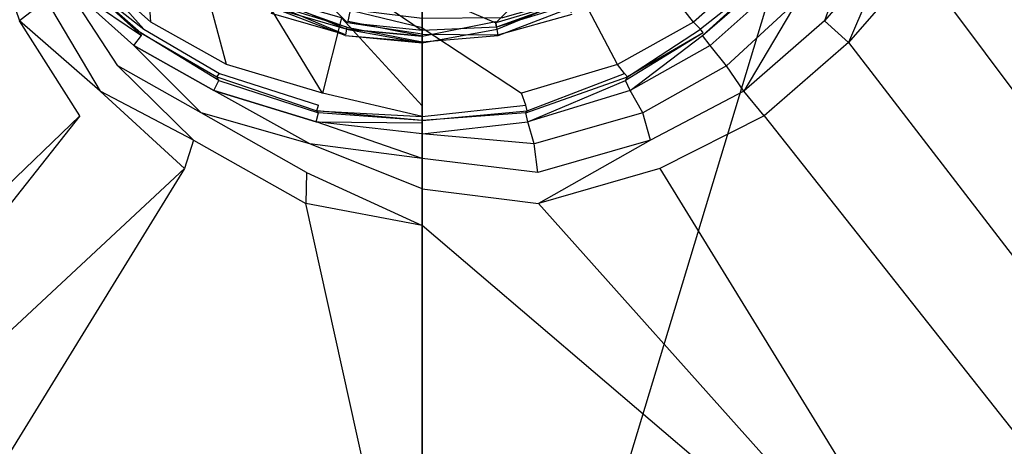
# Model space of a CAD drawing. Extents: x 0 to 1, y -1 to 0.
# Tile 5 of 16: x 0.4427 to 0.5829, y -0.6131 to -0.5524. Entities that reach past the tile are written whole.
import ezdxf

# ---------------------------------------------------------------- set-up
doc = ezdxf.new("R2010")
doc.units = 0
doc.layers.add('L0_ABLAUF_INF_0___REPLACEMTFORE', color=7, linetype='CONTINUOUS')
doc.layers.add('L1_WANNE_0_N_6228J5____REPLACEM', color=7, linetype='CONTINUOUS')

msp = doc.modelspace()

# ---------------------------------------------------------------- linework, layer by layer
at = {"layer": 'L0_ABLAUF_INF_0___REPLACEMTFORE', "color": 8}
for points, invisible_edges in [([(0.489389, -0.55285, 0.025146), (0.481388, -0.54465, 0.025676), (0.479288, -0.54985, 0.025146), (0.489389, -0.55285, 0.025146)], 13), ([(0.481388, -0.54465, 0.025676), (0.489389, -0.55285, 0.025146), (0.490489, -0.54745, 0.025676), (0.481388, -0.54465, 0.025676)], 14), ([(0.510489, -0.55285, 0.025146), (0.518489, -0.54465, 0.025676), (0.509489, -0.54745, 0.025676), (0.510489, -0.55285, 0.025146)], 13), ([(0.518489, -0.54465, 0.025676), (0.510489, -0.55285, 0.025146), (0.520589, -0.54985, 0.025146), (0.518489, -0.54465, 0.025676)], 14), ([(0.499989, -0.55395, 0.025146), (0.490489, -0.54745, 0.025676), (0.489389, -0.55285, 0.025146), (0.499989, -0.55395, 0.025146)], 13), ([(0.490489, -0.54745, 0.025676), (0.499989, -0.55395, 0.025146), (0.499989, -0.54835, 0.025676), (0.490489, -0.54745, 0.025676)], 14), ([(0.499989, -0.54835, 0.025676), (0.510489, -0.55285, 0.025146), (0.509489, -0.54745, 0.025676), (0.499989, -0.54835, 0.025676)], 14), ([(0.510489, -0.55285, 0.025146), (0.499989, -0.54835, 0.025676), (0.499989, -0.55395, 0.025146), (0.510489, -0.55285, 0.025146)], 13), ([(0.489089, -0.55455, 0.024191), (0.479088, -0.55035, 0.02504), (0.478688, -0.55135, 0.024191), (0.489089, -0.55455, 0.024191)], 14), ([(0.479388, -0.54965, 0.021963), (0.489189, -0.55375, 0.021751), (0.478888, -0.55075, 0.021751), (0.479388, -0.54965, 0.021963)], 13), ([(0.489289, -0.55345, 0.02504), (0.479288, -0.54985, 0.025146), (0.479088, -0.55035, 0.02504), (0.489289, -0.55345, 0.02504)], 13), ([(0.489289, -0.55345, 0.02504), (0.479088, -0.55035, 0.02504), (0.489089, -0.55455, 0.024191), (0.489289, -0.55345, 0.02504)], 14), ([(0.479288, -0.54985, 0.025146), (0.489289, -0.55345, 0.02504), (0.489389, -0.55285, 0.025146), (0.479288, -0.54985, 0.025146)], 14), ([(0.489189, -0.55375, 0.021751), (0.479388, -0.54965, 0.021963), (0.489489, -0.55265, 0.021963), (0.489189, -0.55375, 0.021751)], 14), ([(0.520589, -0.54965, 0.021963), (0.510689, -0.55375, 0.021751), (0.510489, -0.55265, 0.021963), (0.520589, -0.54965, 0.021963)], 13), ([(0.510589, -0.55345, 0.02504), (0.520589, -0.54985, 0.025146), (0.510489, -0.55285, 0.025146), (0.510589, -0.55345, 0.02504)], 13), ([(0.520589, -0.54985, 0.025146), (0.510589, -0.55345, 0.02504), (0.520889, -0.55035, 0.02504), (0.520589, -0.54985, 0.025146)], 14), ([(0.520889, -0.55035, 0.02504), (0.510589, -0.55345, 0.02504), (0.510789, -0.55455, 0.024191), (0.520889, -0.55035, 0.02504)], 14), ([(0.510689, -0.55375, 0.021751), (0.520589, -0.54965, 0.021963), (0.520989, -0.55075, 0.021751), (0.510689, -0.55375, 0.021751)], 14), ([(0.521289, -0.55145, 0.024191), (0.520889, -0.55035, 0.02504), (0.510789, -0.55455, 0.024191), (0.521289, -0.55145, 0.024191)], 14), ([(0.478584, -0.551544, 0.02297), (0.478888, -0.55075, 0.021751), (0.489034, -0.554674, 0.02297), (0.478584, -0.551544, 0.02297)], 14), ([(0.478688, -0.55135, 0.024191), (0.478584, -0.551544, 0.02297), (0.489089, -0.55455, 0.024191), (0.478688, -0.55135, 0.024191)], 14), ([(0.489089, -0.55455, 0.024191), (0.478584, -0.551544, 0.02297), (0.489034, -0.554674, 0.02297), (0.489089, -0.55455, 0.024191)], 14), ([(0.489034, -0.554674, 0.02297), (0.478888, -0.55075, 0.021751), (0.489189, -0.55375, 0.021751), (0.489034, -0.554674, 0.02297)], 14), ([(0.520989, -0.55075, 0.021751), (0.510843, -0.554674, 0.02297), (0.510689, -0.55375, 0.021751), (0.520989, -0.55075, 0.021751)], 13), ([(0.510789, -0.55455, 0.024191), (0.521344, -0.551594, 0.02297), (0.521289, -0.55145, 0.024191), (0.510789, -0.55455, 0.024191)], 14), ([(0.521344, -0.551594, 0.02297), (0.510789, -0.55455, 0.024191), (0.510843, -0.554674, 0.02297), (0.521344, -0.551594, 0.02297)], 13), ([(0.510843, -0.554674, 0.02297), (0.520989, -0.55075, 0.021751), (0.521344, -0.551594, 0.02297), (0.510843, -0.554674, 0.02297)], 14), ([(0.499989, -0.55555, 0.024191), (0.489289, -0.55345, 0.02504), (0.489089, -0.55455, 0.024191), (0.499989, -0.55555, 0.024191)], 13), ([(0.489489, -0.55265, 0.021963), (0.499989, -0.55475, 0.021751), (0.489189, -0.55375, 0.021751), (0.489489, -0.55265, 0.021963)], 13), ([(0.499989, -0.55445, 0.02504), (0.489389, -0.55285, 0.025146), (0.489289, -0.55345, 0.02504), (0.499989, -0.55445, 0.02504)], 14), ([(0.489289, -0.55345, 0.02504), (0.499989, -0.55555, 0.024191), (0.499989, -0.55445, 0.02504), (0.489289, -0.55345, 0.02504)], 14), ([(0.499989, -0.55395, 0.025146), (0.489389, -0.55285, 0.025146), (0.499989, -0.55445, 0.02504), (0.499989, -0.55395, 0.025146)], 14), ([(0.499989, -0.55475, 0.021751), (0.489489, -0.55265, 0.021963), (0.499989, -0.55365, 0.021963), (0.499989, -0.55475, 0.021751)], 14), ([(0.510489, -0.55265, 0.021963), (0.499989, -0.55475, 0.021751), (0.499989, -0.55365, 0.021963), (0.510489, -0.55265, 0.021963)], 13), ([(0.499989, -0.55475, 0.021751), (0.510489, -0.55265, 0.021963), (0.510689, -0.55375, 0.021751), (0.499989, -0.55475, 0.021751)], 14), ([(0.510589, -0.55345, 0.02504), (0.510489, -0.55285, 0.025146), (0.499989, -0.55395, 0.025146), (0.510589, -0.55345, 0.02504)], 14), ([(0.499989, -0.55445, 0.02504), (0.510789, -0.55455, 0.024191), (0.510589, -0.55345, 0.02504), (0.499989, -0.55445, 0.02504)], 14), ([(0.510589, -0.55345, 0.02504), (0.499989, -0.55395, 0.025146), (0.499989, -0.55445, 0.02504), (0.510589, -0.55345, 0.02504)], 14), ([(0.489189, -0.55375, 0.021751), (0.499989, -0.555683, 0.02297), (0.489034, -0.554674, 0.02297), (0.489189, -0.55375, 0.021751)], 14), ([(0.489034, -0.554674, 0.02297), (0.499989, -0.55555, 0.024191), (0.489089, -0.55455, 0.024191), (0.489034, -0.554674, 0.02297)], 14), ([(0.499989, -0.55555, 0.024191), (0.489034, -0.554674, 0.02297), (0.499989, -0.555683, 0.02297), (0.499989, -0.55555, 0.024191)], 13), ([(0.499989, -0.555683, 0.02297), (0.489189, -0.55375, 0.021751), (0.499989, -0.55475, 0.021751), (0.499989, -0.555683, 0.02297)], 13), ([(0.510689, -0.55375, 0.021751), (0.499989, -0.555683, 0.02297), (0.499989, -0.55475, 0.021751), (0.510689, -0.55375, 0.021751)], 13), ([(0.499989, -0.555683, 0.02297), (0.510689, -0.55375, 0.021751), (0.510843, -0.554674, 0.02297), (0.499989, -0.555683, 0.02297)], 14), ([(0.510789, -0.55455, 0.024191), (0.499989, -0.55445, 0.02504), (0.499989, -0.55555, 0.024191), (0.510789, -0.55455, 0.024191)], 13), ([(0.499989, -0.55555, 0.024191), (0.510843, -0.554674, 0.02297), (0.510789, -0.55455, 0.024191), (0.499989, -0.55555, 0.024191)], 14), ([(0.510843, -0.554674, 0.02297), (0.499989, -0.55555, 0.024191), (0.499989, -0.555683, 0.02297), (0.510843, -0.554674, 0.02297)], 13)]:
    msp.add_3dface(points, dxfattribs=dict(at, invisible_edges=invisible_edges))
at = {"layer": 'L1_WANNE_0_N_6228J5____REPLACEM', "color": 8}
for points, invisible_edges in [([(0.382167, -0.676368), (0.382159, -0.323679), (0.5, -0.287934), (0.382167, -0.676368)], 9), ([(0.382167, -0.676368), (0.5, -0.287934), (0.5, -0.712109), (0.382167, -0.676368)], 8), ([(0.617841, -0.323679), (0.5, -0.712109), (0.5, -0.287934), (0.617841, -0.323679)], 13), ([(0.5, -0.712109), (0.617841, -0.323679), (0.617833, -0.676368), (0.5, -0.712109)], 10), ([(0.653757, -0.580581, 0.030511), (0.583923, -0.50005, 0.028541), (0.581228, -0.515052, 0.028541), (0.653757, -0.580581, 0.030511)], 14), ([(0.65024, -0.610402, 0.030531), (0.581228, -0.515052, 0.028541), (0.577336, -0.530953, 0.028541), (0.65024, -0.610402, 0.030531)], 14), ([(0.653757, -0.580581, 0.030511), (0.581228, -0.515052, 0.028541), (0.65024, -0.610402, 0.030531), (0.653757, -0.580581, 0.030511)], 14), ([(0.644518, -0.62289, 0.030537), (0.577336, -0.530953, 0.028541), (0.570549, -0.544354, 0.028541), (0.644518, -0.62289, 0.030537)], 13), ([(0.577336, -0.530953, 0.028541), (0.644518, -0.62289, 0.030537), (0.65024, -0.610402, 0.030531), (0.577336, -0.530953, 0.028541)], 14), ([(0.461387, -0.552755, 0.016658), (0.46029, -0.536954, 0.008382), (0.452006, -0.544354, 0.016658), (0.461387, -0.552755, 0.016658)], 14), ([(0.468174, -0.543954, 0.008488), (0.46029, -0.536954, 0.008382), (0.461387, -0.552755, 0.016658), (0.468174, -0.543954, 0.008488)], 14), ([(0.53971, -0.536954, 0.008382), (0.531826, -0.543954, 0.008488), (0.538613, -0.552755, 0.016658), (0.53971, -0.536954, 0.008382)], 14), ([(0.547994, -0.544354, 0.016658), (0.53971, -0.536954, 0.008382), (0.538613, -0.552755, 0.016658), (0.547994, -0.544354, 0.016658)], 14), ([(0.438034, -0.539154, 0.028329), (0.442724, -0.552555, 0.028435), (0.446517, -0.549555, 0.028329), (0.438034, -0.539154, 0.028329)], 14), ([(0.557276, -0.552555, 0.028435), (0.561966, -0.539154, 0.028329), (0.553483, -0.549555, 0.028329), (0.557276, -0.552555, 0.028435)], 13), ([(0.561966, -0.539154, 0.028329), (0.557276, -0.552555, 0.028435), (0.566657, -0.541754, 0.028435), (0.561966, -0.539154, 0.028329)], 14), ([(0.560669, -0.555656, 0.028541), (0.566657, -0.541754, 0.028435), (0.557276, -0.552555, 0.028435), (0.560669, -0.555656, 0.028541)], 13), ([(0.566657, -0.541754, 0.028435), (0.560669, -0.555656, 0.028541), (0.570549, -0.544354, 0.028541), (0.566657, -0.541754, 0.028435)], 14), ([(0.460389, -0.553755, 0.018355), (0.452006, -0.544354, 0.016658), (0.450908, -0.545355, 0.018249), (0.460389, -0.553755, 0.018355)], 14), ([(0.461387, -0.552755, 0.016658), (0.452006, -0.544354, 0.016658), (0.460389, -0.553755, 0.018355), (0.461387, -0.552755, 0.016658)], 14), ([(0.472166, -0.558756, 0.016552), (0.468174, -0.543954, 0.008488), (0.461387, -0.552755, 0.016658), (0.472166, -0.558756, 0.016552)], 14), ([(0.477356, -0.548955, 0.008382), (0.468174, -0.543954, 0.008488), (0.472166, -0.558756, 0.016552), (0.477356, -0.548955, 0.008382)], 14), ([(0.531826, -0.543954, 0.008488), (0.522644, -0.548955, 0.008382), (0.527834, -0.558756, 0.016552), (0.531826, -0.543954, 0.008488)], 14), ([(0.538613, -0.552755, 0.016658), (0.531826, -0.543954, 0.008488), (0.527834, -0.558756, 0.016552), (0.538613, -0.552755, 0.016658)], 14), ([(0.547994, -0.544354, 0.016658), (0.538613, -0.552755, 0.016658), (0.539611, -0.553755, 0.018355), (0.547994, -0.544354, 0.016658)], 14), ([(0.549092, -0.545355, 0.018249), (0.547994, -0.544354, 0.016658), (0.539611, -0.553755, 0.018355), (0.549092, -0.545355, 0.018249)], 14), ([(0.636424, -0.632495, 0.030542), (0.570549, -0.544354, 0.028541), (0.560669, -0.555656, 0.028541), (0.636424, -0.632495, 0.030542)], 13), ([(0.570549, -0.544354, 0.028541), (0.636424, -0.632495, 0.030542), (0.644518, -0.62289, 0.030537), (0.570549, -0.544354, 0.028541)], 14), ([(0.449012, -0.547155, 0.027056), (0.46009, -0.554655, 0.02366), (0.450309, -0.546155, 0.023554), (0.449012, -0.547155, 0.027056)], 14), ([(0.46009, -0.554655, 0.02366), (0.450509, -0.545955, 0.020477), (0.450309, -0.546155, 0.023554), (0.46009, -0.554655, 0.02366)], 14), ([(0.450509, -0.545955, 0.020477), (0.460389, -0.553755, 0.018355), (0.450908, -0.545355, 0.018249), (0.450509, -0.545955, 0.020477)], 14), ([(0.46009, -0.554655, 0.02366), (0.45999, -0.554255, 0.020477), (0.450509, -0.545955, 0.020477), (0.46009, -0.554655, 0.02366)], 14), ([(0.450509, -0.545955, 0.020477), (0.45999, -0.554255, 0.020477), (0.460389, -0.553755, 0.018355), (0.450509, -0.545955, 0.020477)], 14), ([(0.549491, -0.545955, 0.020477), (0.549092, -0.545355, 0.018249), (0.539611, -0.553755, 0.018355), (0.549491, -0.545955, 0.020477)], 14), ([(0.549491, -0.545955, 0.020477), (0.539611, -0.553755, 0.018355), (0.54001, -0.554255, 0.020477), (0.549491, -0.545955, 0.020477)], 14), ([(0.53991, -0.554655, 0.02366), (0.549491, -0.545955, 0.020477), (0.54001, -0.554255, 0.020477), (0.53991, -0.554655, 0.02366)], 14), ([(0.53991, -0.554655, 0.02366), (0.549691, -0.546155, 0.023554), (0.549491, -0.545955, 0.020477), (0.53991, -0.554655, 0.02366)], 14), ([(0.550988, -0.547155, 0.027056), (0.549691, -0.546155, 0.023554), (0.53991, -0.554655, 0.02366), (0.550988, -0.547155, 0.027056)], 14), ([(0.456697, -0.558956, 0.028435), (0.449012, -0.547155, 0.027056), (0.446517, -0.549555, 0.028329), (0.456697, -0.558956, 0.028435)], 14), ([(0.458992, -0.556056, 0.027268), (0.449012, -0.547155, 0.027056), (0.456697, -0.558956, 0.028435), (0.458992, -0.556056, 0.027268)], 14), ([(0.458992, -0.556056, 0.027268), (0.46009, -0.554655, 0.02366), (0.449012, -0.547155, 0.027056), (0.458992, -0.556056, 0.027268)], 14), ([(0.541008, -0.556056, 0.027268), (0.550988, -0.547155, 0.027056), (0.53991, -0.554655, 0.02366), (0.541008, -0.556056, 0.027268)], 14), ([(0.550988, -0.547155, 0.027056), (0.541008, -0.556056, 0.027268), (0.543303, -0.558956, 0.028435), (0.550988, -0.547155, 0.027056)], 14), ([(0.553483, -0.549555, 0.028329), (0.550988, -0.547155, 0.027056), (0.543303, -0.558956, 0.028435), (0.553483, -0.549555, 0.028329)], 14), ([(0.485839, -0.562856, 0.01634), (0.477356, -0.548955, 0.008382), (0.472166, -0.558756, 0.016552), (0.485839, -0.562856, 0.01634)], 14), ([(0.488534, -0.552155, 0.00817), (0.477356, -0.548955, 0.008382), (0.485839, -0.562856, 0.01634), (0.488534, -0.552155, 0.00817)], 14), ([(0.522644, -0.548955, 0.008382), (0.511466, -0.552155, 0.00817), (0.514161, -0.562856, 0.01634), (0.522644, -0.548955, 0.008382)], 14), ([(0.527834, -0.558756, 0.016552), (0.522644, -0.548955, 0.008382), (0.514161, -0.562856, 0.01634), (0.527834, -0.558756, 0.016552)], 14), ([(0.454202, -0.562556, 0.028541), (0.446517, -0.549555, 0.028329), (0.442724, -0.552555, 0.028435), (0.454202, -0.562556, 0.028541)], 13), ([(0.446517, -0.549555, 0.028329), (0.454202, -0.562556, 0.028541), (0.456697, -0.558956, 0.028435), (0.446517, -0.549555, 0.028329)], 14), ([(0.545798, -0.562556, 0.028541), (0.553483, -0.549555, 0.028329), (0.543303, -0.558956, 0.028435), (0.545798, -0.562556, 0.028541)], 13), ([(0.553483, -0.549555, 0.028329), (0.545798, -0.562556, 0.028541), (0.557276, -0.552555, 0.028435), (0.553483, -0.549555, 0.028329)], 14), ([(0.5, -0.553555, 0.008382), (0.488833, -0.550855, 0.007639), (0.488534, -0.552155, 0.00817), (0.5, -0.553555, 0.008382)], 14), ([(0.5, -0.552255, 0.007745), (0.488833, -0.550855, 0.007639), (0.5, -0.553555, 0.008382), (0.5, -0.552255, 0.007745)], 14), ([(0.451307, -0.566057, 0.028541), (0.442724, -0.552555, 0.028435), (0.439331, -0.555656, 0.028541), (0.451307, -0.566057, 0.028541)], 14), ([(0.454202, -0.562556, 0.028541), (0.442724, -0.552555, 0.028435), (0.451307, -0.566057, 0.028541), (0.454202, -0.562556, 0.028541)], 14), ([(0.460389, -0.553755, 0.018355), (0.471168, -0.560056, 0.018249), (0.461387, -0.552755, 0.016658), (0.460389, -0.553755, 0.018355)], 14), ([(0.472166, -0.558756, 0.016552), (0.461387, -0.552755, 0.016658), (0.471168, -0.560056, 0.018249), (0.472166, -0.558756, 0.016552)], 14), ([(0.5, -0.564656, 0.016658), (0.488534, -0.552155, 0.00817), (0.485839, -0.562856, 0.01634), (0.5, -0.564656, 0.016658)], 13), ([(0.488534, -0.552155, 0.00817), (0.5, -0.564656, 0.016658), (0.5, -0.553555, 0.008382), (0.488534, -0.552155, 0.00817)], 14), ([(0.5, -0.553555, 0.008382), (0.514161, -0.562856, 0.01634), (0.511466, -0.552155, 0.00817), (0.5, -0.553555, 0.008382)], 14), ([(0.511466, -0.552155, 0.00817), (0.5, -0.552255, 0.007745), (0.5, -0.553555, 0.008382), (0.511466, -0.552155, 0.00817)], 14), ([(0.538613, -0.552755, 0.016658), (0.527834, -0.558756, 0.016552), (0.528832, -0.560056, 0.018249), (0.538613, -0.552755, 0.016658)], 14), ([(0.539611, -0.553755, 0.018355), (0.538613, -0.552755, 0.016658), (0.528832, -0.560056, 0.018249), (0.539611, -0.553755, 0.018355)], 14), ([(0.557276, -0.552555, 0.028435), (0.545798, -0.562556, 0.028541), (0.548693, -0.566057, 0.028541), (0.557276, -0.552555, 0.028435)], 14), ([(0.560669, -0.555656, 0.028541), (0.557276, -0.552555, 0.028435), (0.548693, -0.566057, 0.028541), (0.560669, -0.555656, 0.028541)], 14), ([(0.458992, -0.556056, 0.027268), (0.47037, -0.562456, 0.027162), (0.46009, -0.554655, 0.02366), (0.458992, -0.556056, 0.027268)], 14), ([(0.45999, -0.554255, 0.020477), (0.470769, -0.560556, 0.020477), (0.460389, -0.553755, 0.018355), (0.45999, -0.554255, 0.020477)], 14), ([(0.45999, -0.554255, 0.020477), (0.471068, -0.561056, 0.02366), (0.470769, -0.560556, 0.020477), (0.45999, -0.554255, 0.020477)], 13), ([(0.471068, -0.561056, 0.02366), (0.45999, -0.554255, 0.020477), (0.46009, -0.554655, 0.02366), (0.471068, -0.561056, 0.02366)], 14), ([(0.47037, -0.562456, 0.027162), (0.471068, -0.561056, 0.02366), (0.46009, -0.554655, 0.02366), (0.47037, -0.562456, 0.027162)], 14), ([(0.470769, -0.560556, 0.020477), (0.471168, -0.560056, 0.018249), (0.460389, -0.553755, 0.018355), (0.470769, -0.560556, 0.020477)], 14), ([(0.514161, -0.562856, 0.01634), (0.5, -0.553555, 0.008382), (0.5, -0.564656, 0.016658), (0.514161, -0.562856, 0.01634)], 13), ([(0.529231, -0.560556, 0.020477), (0.539611, -0.553755, 0.018355), (0.528832, -0.560056, 0.018249), (0.529231, -0.560556, 0.020477)], 14), ([(0.528932, -0.561056, 0.02366), (0.54001, -0.554255, 0.020477), (0.529231, -0.560556, 0.020477), (0.528932, -0.561056, 0.02366)], 13), ([(0.54001, -0.554255, 0.020477), (0.528932, -0.561056, 0.02366), (0.53991, -0.554655, 0.02366), (0.54001, -0.554255, 0.020477)], 14), ([(0.52963, -0.562456, 0.027162), (0.53991, -0.554655, 0.02366), (0.528932, -0.561056, 0.02366), (0.52963, -0.562456, 0.027162)], 14), ([(0.54001, -0.554255, 0.020477), (0.539611, -0.553755, 0.018355), (0.529231, -0.560556, 0.020477), (0.54001, -0.554255, 0.020477)], 14), ([(0.541008, -0.556056, 0.027268), (0.53991, -0.554655, 0.02366), (0.52963, -0.562456, 0.027162), (0.541008, -0.556056, 0.027268)], 14), ([(0.439331, -0.555656, 0.028541), (0.373675, -0.640854, 0.030536), (0.451307, -0.566057, 0.028541), (0.439331, -0.555656, 0.028541)], 14), ([(0.468573, -0.565657, 0.028541), (0.458992, -0.556056, 0.027268), (0.456697, -0.558956, 0.028435), (0.468573, -0.565657, 0.028541)], 14), ([(0.47037, -0.562456, 0.027162), (0.458992, -0.556056, 0.027268), (0.468573, -0.565657, 0.028541), (0.47037, -0.562456, 0.027162)], 14), ([(0.541008, -0.556056, 0.027268), (0.52963, -0.562456, 0.027162), (0.531427, -0.565657, 0.028541), (0.541008, -0.556056, 0.027268)], 14), ([(0.543303, -0.558956, 0.028435), (0.541008, -0.556056, 0.027268), (0.531427, -0.565657, 0.028541), (0.543303, -0.558956, 0.028435)], 14), ([(0.626325, -0.640854, 0.030536), (0.560669, -0.555656, 0.028541), (0.548693, -0.566057, 0.028541), (0.626325, -0.640854, 0.030536)], 13), ([(0.560669, -0.555656, 0.028541), (0.626325, -0.640854, 0.030536), (0.636424, -0.632495, 0.030542), (0.560669, -0.555656, 0.028541)], 14), ([(0.467475, -0.569557, 0.028541), (0.456697, -0.558956, 0.028435), (0.454202, -0.562556, 0.028541), (0.467475, -0.569557, 0.028541)], 14), ([(0.468573, -0.565657, 0.028541), (0.456697, -0.558956, 0.028435), (0.467475, -0.569557, 0.028541), (0.468573, -0.565657, 0.028541)], 14), ([(0.471168, -0.560056, 0.018249), (0.48524, -0.564556, 0.018037), (0.472166, -0.558756, 0.016552), (0.471168, -0.560056, 0.018249)], 14), ([(0.485839, -0.562856, 0.01634), (0.472166, -0.558756, 0.016552), (0.48524, -0.564556, 0.018037), (0.485839, -0.562856, 0.01634)], 14), ([(0.527834, -0.558756, 0.016552), (0.514161, -0.562856, 0.01634), (0.51476, -0.564556, 0.018037), (0.527834, -0.558756, 0.016552)], 14), ([(0.528832, -0.560056, 0.018249), (0.527834, -0.558756, 0.016552), (0.51476, -0.564556, 0.018037), (0.528832, -0.560056, 0.018249)], 14), ([(0.543303, -0.558956, 0.028435), (0.531427, -0.565657, 0.028541), (0.532525, -0.569557, 0.028541), (0.543303, -0.558956, 0.028435)], 14), ([(0.545798, -0.562556, 0.028541), (0.543303, -0.558956, 0.028435), (0.532525, -0.569557, 0.028541), (0.545798, -0.562556, 0.028541)], 14), ([(0.470769, -0.560556, 0.020477), (0.485041, -0.565357, 0.020477), (0.471168, -0.560056, 0.018249), (0.470769, -0.560556, 0.020477)], 14), ([(0.485041, -0.565357, 0.020477), (0.48524, -0.564556, 0.018037), (0.471168, -0.560056, 0.018249), (0.485041, -0.565357, 0.020477)], 14), ([(0.514959, -0.565357, 0.020477), (0.528832, -0.560056, 0.018249), (0.51476, -0.564556, 0.018037), (0.514959, -0.565357, 0.020477)], 14), ([(0.529231, -0.560556, 0.020477), (0.528832, -0.560056, 0.018249), (0.514959, -0.565357, 0.020477), (0.529231, -0.560556, 0.020477)], 14), ([(0.47037, -0.562456, 0.027162), (0.484941, -0.566957, 0.026843), (0.471068, -0.561056, 0.02366), (0.47037, -0.562456, 0.027162)], 14), ([(0.48524, -0.565657, 0.02366), (0.485041, -0.565357, 0.020477), (0.470769, -0.560556, 0.020477), (0.48524, -0.565657, 0.02366)], 14), ([(0.471068, -0.561056, 0.02366), (0.48524, -0.565657, 0.02366), (0.470769, -0.560556, 0.020477), (0.471068, -0.561056, 0.02366)], 14), ([(0.484941, -0.566957, 0.026843), (0.48524, -0.565657, 0.02366), (0.471068, -0.561056, 0.02366), (0.484941, -0.566957, 0.026843)], 14), ([(0.51476, -0.565657, 0.02366), (0.529231, -0.560556, 0.020477), (0.514959, -0.565357, 0.020477), (0.51476, -0.565657, 0.02366)], 14), ([(0.528932, -0.561056, 0.02366), (0.529231, -0.560556, 0.020477), (0.51476, -0.565657, 0.02366), (0.528932, -0.561056, 0.02366)], 14), ([(0.515059, -0.566957, 0.026843), (0.528932, -0.561056, 0.02366), (0.51476, -0.565657, 0.02366), (0.515059, -0.566957, 0.026843)], 14), ([(0.52963, -0.562456, 0.027162), (0.528932, -0.561056, 0.02366), (0.515059, -0.566957, 0.026843), (0.52963, -0.562456, 0.027162)], 14), ([(0.466178, -0.573557, 0.028647), (0.454202, -0.562556, 0.028541), (0.451307, -0.566057, 0.028541), (0.466178, -0.573557, 0.028647)], 14), ([(0.467475, -0.569557, 0.028541), (0.454202, -0.562556, 0.028541), (0.466178, -0.573557, 0.028647), (0.467475, -0.569557, 0.028541)], 14), ([(0.484043, -0.570057, 0.028541), (0.47037, -0.562456, 0.027162), (0.468573, -0.565657, 0.028541), (0.484043, -0.570057, 0.028541)], 14), ([(0.484941, -0.566957, 0.026843), (0.47037, -0.562456, 0.027162), (0.484043, -0.570057, 0.028541), (0.484941, -0.566957, 0.026843)], 14), ([(0.5, -0.566157, 0.018355), (0.485839, -0.562856, 0.01634), (0.48524, -0.564556, 0.018037), (0.5, -0.566157, 0.018355)], 14), ([(0.5, -0.566157, 0.018355), (0.5, -0.564656, 0.016658), (0.485839, -0.562856, 0.01634), (0.5, -0.566157, 0.018355)], 14), ([(0.51476, -0.564556, 0.018037), (0.514161, -0.562856, 0.01634), (0.5, -0.564656, 0.016658), (0.51476, -0.564556, 0.018037)], 14), ([(0.52963, -0.562456, 0.027162), (0.515059, -0.566957, 0.026843), (0.515957, -0.570057, 0.028541), (0.52963, -0.562456, 0.027162)], 14), ([(0.531427, -0.565657, 0.028541), (0.52963, -0.562456, 0.027162), (0.515957, -0.570057, 0.028541), (0.531427, -0.565657, 0.028541)], 14), ([(0.545798, -0.562556, 0.028541), (0.532525, -0.569557, 0.028541), (0.533822, -0.573557, 0.028647), (0.545798, -0.562556, 0.028541)], 14), ([(0.548693, -0.566057, 0.028541), (0.545798, -0.562556, 0.028541), (0.533822, -0.573557, 0.028647), (0.548693, -0.566057, 0.028541)], 14), ([(0.485041, -0.565357, 0.020477), (0.5, -0.566157, 0.018355), (0.48524, -0.564556, 0.018037), (0.485041, -0.565357, 0.020477)], 14), ([(0.514959, -0.565357, 0.020477), (0.51476, -0.564556, 0.018037), (0.5, -0.566157, 0.018355), (0.514959, -0.565357, 0.020477)], 14), ([(0.5, -0.566157, 0.018355), (0.51476, -0.564556, 0.018037), (0.5, -0.564656, 0.016658), (0.5, -0.566157, 0.018355)], 14), ([(0.387222, -0.647178, 0.030623), (0.451307, -0.566057, 0.028541), (0.373675, -0.640854, 0.030536), (0.387222, -0.647178, 0.030623)], 13), ([(0.451307, -0.566057, 0.028541), (0.387222, -0.647178, 0.030623), (0.466178, -0.573557, 0.028647), (0.451307, -0.566057, 0.028541)], 14), ([(0.483544, -0.574157, 0.028647), (0.468573, -0.565657, 0.028541), (0.467475, -0.569557, 0.028541), (0.483544, -0.574157, 0.028647)], 14), ([(0.484043, -0.570057, 0.028541), (0.468573, -0.565657, 0.028541), (0.483544, -0.574157, 0.028647), (0.484043, -0.570057, 0.028541)], 14), ([(0.484941, -0.566957, 0.026843), (0.5, -0.567057, 0.023767), (0.48524, -0.565657, 0.02366), (0.484941, -0.566957, 0.026843)], 14), ([(0.48524, -0.565657, 0.02366), (0.5, -0.566757, 0.020584), (0.485041, -0.565357, 0.020477), (0.48524, -0.565657, 0.02366)], 13), ([(0.5, -0.566757, 0.020584), (0.5, -0.566157, 0.018355), (0.485041, -0.565357, 0.020477), (0.5, -0.566757, 0.020584)], 14), ([(0.5, -0.566757, 0.020584), (0.48524, -0.565657, 0.02366), (0.5, -0.567057, 0.023767), (0.5, -0.566757, 0.020584)], 14), ([(0.5, -0.566757, 0.020584), (0.51476, -0.565657, 0.02366), (0.514959, -0.565357, 0.020477), (0.5, -0.566757, 0.020584)], 13), ([(0.5, -0.566757, 0.020584), (0.514959, -0.565357, 0.020477), (0.5, -0.566157, 0.018355), (0.5, -0.566757, 0.020584)], 14), ([(0.51476, -0.565657, 0.02366), (0.5, -0.566757, 0.020584), (0.5, -0.567057, 0.023767), (0.51476, -0.565657, 0.02366)], 14), ([(0.515059, -0.566957, 0.026843), (0.51476, -0.565657, 0.02366), (0.5, -0.567057, 0.023767), (0.515059, -0.566957, 0.026843)], 14), ([(0.531427, -0.565657, 0.028541), (0.515957, -0.570057, 0.028541), (0.516456, -0.574157, 0.028647), (0.531427, -0.565657, 0.028541)], 14), ([(0.532525, -0.569557, 0.028541), (0.531427, -0.565657, 0.028541), (0.516456, -0.574157, 0.028647), (0.532525, -0.569557, 0.028541)], 14), ([(0.612778, -0.647178, 0.030623), (0.548693, -0.566057, 0.028541), (0.533822, -0.573557, 0.028647), (0.612778, -0.647178, 0.030623)], 13), ([(0.548693, -0.566057, 0.028541), (0.612778, -0.647178, 0.030623), (0.626325, -0.640854, 0.030536), (0.548693, -0.566057, 0.028541)], 14), ([(0.5, -0.572157, 0.028647), (0.484941, -0.566957, 0.026843), (0.484043, -0.570057, 0.028541), (0.5, -0.572157, 0.028647)], 14), ([(0.5, -0.568657, 0.027162), (0.484941, -0.566957, 0.026843), (0.5, -0.572157, 0.028647), (0.5, -0.568657, 0.027162)], 14), ([(0.5, -0.568657, 0.027162), (0.5, -0.567057, 0.023767), (0.484941, -0.566957, 0.026843), (0.5, -0.568657, 0.027162)], 14), ([(0.515957, -0.570057, 0.028541), (0.515059, -0.566957, 0.026843), (0.5, -0.568657, 0.027162), (0.515957, -0.570057, 0.028541)], 14), ([(0.5, -0.568657, 0.027162), (0.515059, -0.566957, 0.026843), (0.5, -0.567057, 0.023767), (0.5, -0.568657, 0.027162)], 14), ([(0.515957, -0.570057, 0.028541), (0.5, -0.568657, 0.027162), (0.5, -0.572157, 0.028647), (0.515957, -0.570057, 0.028541)], 14), ([(0.483444, -0.578558, 0.028753), (0.467475, -0.569557, 0.028541), (0.466178, -0.573557, 0.028647), (0.483444, -0.578558, 0.028753)], 13), ([(0.467475, -0.569557, 0.028541), (0.483444, -0.578558, 0.028753), (0.483544, -0.574157, 0.028647), (0.467475, -0.569557, 0.028541)], 14), ([(0.5, -0.576458, 0.028647), (0.484043, -0.570057, 0.028541), (0.483544, -0.574157, 0.028647), (0.5, -0.576458, 0.028647)], 14), ([(0.5, -0.572157, 0.028647), (0.484043, -0.570057, 0.028541), (0.5, -0.576458, 0.028647), (0.5, -0.572157, 0.028647)], 14), ([(0.516456, -0.574157, 0.028647), (0.515957, -0.570057, 0.028541), (0.5, -0.572157, 0.028647), (0.516456, -0.574157, 0.028647)], 14), ([(0.516556, -0.578558, 0.028753), (0.532525, -0.569557, 0.028541), (0.516456, -0.574157, 0.028647), (0.516556, -0.578558, 0.028753)], 13), ([(0.532525, -0.569557, 0.028541), (0.516556, -0.578558, 0.028753), (0.533822, -0.573557, 0.028647), (0.532525, -0.569557, 0.028541)], 14), ([(0.516456, -0.574157, 0.028647), (0.5, -0.572157, 0.028647), (0.5, -0.576458, 0.028647), (0.516456, -0.574157, 0.028647)], 14), ([(0.418197, -0.651437, 0.030686), (0.466178, -0.573557, 0.028647), (0.387222, -0.647178, 0.030623), (0.418197, -0.651437, 0.030686)], 13), ([(0.466178, -0.573557, 0.028647), (0.418197, -0.651437, 0.030686), (0.483444, -0.578558, 0.028753), (0.466178, -0.573557, 0.028647)], 14), ([(0.5, -0.581658, 0.028753), (0.483544, -0.574157, 0.028647), (0.483444, -0.578558, 0.028753), (0.5, -0.581658, 0.028753)], 13), ([(0.483544, -0.574157, 0.028647), (0.5, -0.581658, 0.028753), (0.5, -0.576458, 0.028647), (0.483544, -0.574157, 0.028647)], 14), ([(0.5, -0.576458, 0.028647), (0.516556, -0.578558, 0.028753), (0.516456, -0.574157, 0.028647), (0.5, -0.576458, 0.028647)], 14), ([(0.581803, -0.651437, 0.030686), (0.533822, -0.573557, 0.028647), (0.516556, -0.578558, 0.028753), (0.581803, -0.651437, 0.030686)], 13), ([(0.533822, -0.573557, 0.028647), (0.581803, -0.651437, 0.030686), (0.612778, -0.647178, 0.030623), (0.533822, -0.573557, 0.028647)], 14), ([(0.516556, -0.578558, 0.028753), (0.5, -0.576458, 0.028647), (0.5, -0.581658, 0.028753), (0.516556, -0.578558, 0.028753)], 13), ([(0.5, -0.653379, 0.030677), (0.483444, -0.578558, 0.028753), (0.418197, -0.651437, 0.030686), (0.5, -0.653379, 0.030677)], 14), ([(0.5, -0.581658, 0.028753), (0.483444, -0.578558, 0.028753), (0.5, -0.653379, 0.030677), (0.5, -0.581658, 0.028753)], 14), ([(0.581803, -0.651437, 0.030686), (0.516556, -0.578558, 0.028753), (0.5, -0.581658, 0.028753), (0.581803, -0.651437, 0.030686)], 14), ([(0.581803, -0.651437, 0.030686), (0.5, -0.581658, 0.028753), (0.5, -0.653379, 0.030677), (0.581803, -0.651437, 0.030686)], 14)]:
    msp.add_3dface(points, dxfattribs=dict(at, invisible_edges=invisible_edges))

doc.saveas('drawing.dxf')
